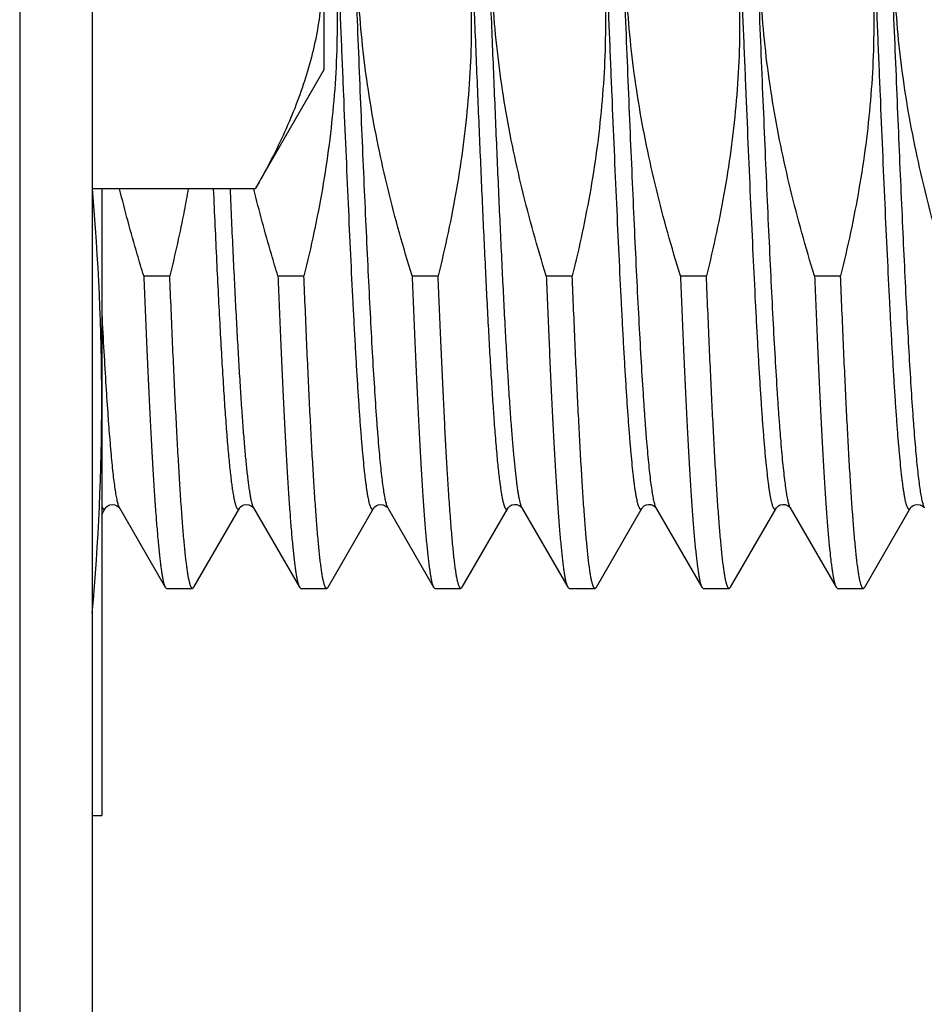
# Model space of a CAD drawing. Header units: inches. Extents: x 0 to 22, y 0 to 17.
# Tile 10 of 91: x 2.391 to 2.579, y 8.729 to 8.933. Entities that reach past the tile are written whole.
import ezdxf

# ---------------------------------------------------------------- set-up
doc = ezdxf.new("R2010")
doc.units = ezdxf.units.IN
doc.header["$LTSCALE"] = 1.21
doc.header["$MEASUREMENT"] = 0
doc.layers.get('0').update_dxf_attribs({"linetype": 'CONTINUOUS'})

msp = doc.modelspace()

# ---------------------------------------------------------------- linework, layer by layer
at = {"color": 7, "linetype": 'CONTINUOUS'}
for p, q in [((2.391369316, 12.0913635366), (2.391369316, 7.9554535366)), ((2.406369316, 12.0773635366), (2.406369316, 7.9554535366)), ((2.454369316, 9.2332194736), (2.454369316, 8.9222194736)), ((2.454369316, 8.9222194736), (2.4401472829, 8.8975861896)), ((2.4401472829, 8.8975861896), (2.406369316, 8.8975861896)), ((2.408369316, 8.8975861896), (2.408369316, 8.7678537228)), ((2.4170561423, 8.879564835), (2.422445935, 8.879564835)), ((2.4448331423, 8.879564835), (2.450222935, 8.879564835)), ((2.4726101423, 8.879564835), (2.477999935, 8.879564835)), ((2.5003871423, 8.879564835), (2.505776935, 8.879564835)), ((2.5281641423, 8.879564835), (2.533553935, 8.879564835)), ((2.5559411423, 8.879564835), (2.561330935, 8.879564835)), ((2.408369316, 8.8301426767), (2.4091609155, 8.8315105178)), ((2.4119550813, 8.8315818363), (2.4120027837, 8.8315104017)), ((2.4120027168, 8.8315105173), (2.4215049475, 8.8150875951)), ((2.4274356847, 8.8150875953), (2.4369379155, 8.8315105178)), ((2.4397320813, 8.8315818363), (2.4397797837, 8.8315104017)), ((2.4397797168, 8.8315105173), (2.4492819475, 8.8150875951)), ((2.4552126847, 8.8150875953), (2.4647149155, 8.8315105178)), ((2.4675090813, 8.8315818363), (2.4675567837, 8.8315104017)), ((2.4675567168, 8.8315105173), (2.4770589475, 8.8150875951)), ((2.4829896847, 8.8150875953), (2.4924919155, 8.8315105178)), ((2.4953337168, 8.8315105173), (2.5048359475, 8.8150875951)), ((2.5107666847, 8.8150875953), (2.5202689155, 8.8315105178)), ((2.5231107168, 8.8315105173), (2.5326129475, 8.8150875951)), ((2.5385436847, 8.8150875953), (2.5480459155, 8.8315105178)), ((2.5508877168, 8.8315105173), (2.5603899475, 8.8150875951)), ((2.5663206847, 8.8150875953), (2.5758229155, 8.8315105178)), ((2.5786423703, 8.8315460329), (2.5786645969, 8.8315107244)), ((2.4215049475, 8.8150875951), (2.4217754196, 8.8148537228)), ((2.4217754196, 8.8148537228), (2.4271652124, 8.8148537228)), ((2.4274356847, 8.8150875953), (2.4271652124, 8.8148537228)), ((2.4492819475, 8.8150875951), (2.4495524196, 8.8148537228)), ((2.4495524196, 8.8148537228), (2.4549422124, 8.8148537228)), ((2.4552126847, 8.8150875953), (2.4549422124, 8.8148537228)), ((2.4770589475, 8.8150875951), (2.4773294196, 8.8148537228)), ((2.4773294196, 8.8148537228), (2.4827192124, 8.8148537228)), ((2.4829896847, 8.8150875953), (2.4827192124, 8.8148537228)), ((2.5048359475, 8.8150875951), (2.5051064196, 8.8148537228)), ((2.5051064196, 8.8148537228), (2.5104962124, 8.8148537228)), ((2.5107666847, 8.8150875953), (2.5104962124, 8.8148537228)), ((2.5326129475, 8.8150875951), (2.5328834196, 8.8148537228)), ((2.5328834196, 8.8148537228), (2.5382732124, 8.8148537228)), ((2.5385436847, 8.8150875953), (2.5382732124, 8.8148537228)), ((2.5603899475, 8.8150875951), (2.5606604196, 8.8148537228)), ((2.5606604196, 8.8148537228), (2.5660502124, 8.8148537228)), ((2.5663206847, 8.8150875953), (2.5660502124, 8.8148537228)), ((2.406369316, 8.7678537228), (2.408369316, 8.7678537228))]:
    msp.add_line(p, q, dxfattribs=at)
at = {"color": 9, "linetype": 'CONTINUOUS'}
for p, q in [((2.4117680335, 8.8320684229), (2.4119700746, 8.8315698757)), ((2.4674347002, 8.8317625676), (2.4675567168, 8.8315105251)), ((2.5784347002, 8.8320543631), (2.5786645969, 8.8315107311))]:
    msp.add_line(p, q, dxfattribs=at)
at = {"color": 7, "linetype": 'CONTINUOUS'}
for points in [[(2.4091610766, 8.8315107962), (2.4092001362, 8.8315703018), (2.4093284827, 8.8317207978), (2.4095897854, 8.8319351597), (2.4100064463, 8.8321422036), (2.4105169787, 8.8322403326), (2.4110392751, 8.8321788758), (2.4115001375, 8.8319818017)], [(2.4115001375, 8.8319818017), (2.411798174, 8.8317569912), (2.4119550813, 8.8315818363)], [(2.4369380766, 8.8315107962), (2.4369771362, 8.8315703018), (2.4371054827, 8.8317207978), (2.4373667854, 8.8319351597), (2.4377834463, 8.8321422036), (2.4382939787, 8.8322403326), (2.4388162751, 8.8321788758), (2.4392771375, 8.8319818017)], [(2.4392771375, 8.8319818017), (2.439575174, 8.8317569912), (2.4397320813, 8.8315818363)], [(2.4647150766, 8.8315107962), (2.4647541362, 8.8315703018), (2.4648824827, 8.8317207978), (2.4651437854, 8.8319351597), (2.4655604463, 8.8321422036), (2.4660709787, 8.8322403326), (2.4665932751, 8.8321788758), (2.4670541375, 8.8319818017)], [(2.4670541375, 8.8319818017), (2.467352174, 8.8317569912), (2.4675090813, 8.8315818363)], [(2.4924920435, 8.831510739), (2.4925235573, 8.8315596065), (2.4926415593, 8.8317023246), (2.492891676, 8.8319153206), (2.493297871, 8.8321279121), (2.4937989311, 8.8322376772), (2.4943063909, 8.8321951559), (2.4947732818, 8.8320150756), (2.4950970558, 8.8317865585), (2.4952667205, 8.8316072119), (2.4953304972, 8.8315159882), (2.495333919, 8.831510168)], [(2.5202690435, 8.831510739), (2.5203005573, 8.8315596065), (2.5204185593, 8.8317023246), (2.520668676, 8.8319153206), (2.521074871, 8.8321279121), (2.5215759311, 8.8322376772), (2.5220833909, 8.8321951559), (2.5225502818, 8.8320150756), (2.5228740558, 8.8317865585), (2.5230437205, 8.8316072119), (2.5231074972, 8.8315159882), (2.523110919, 8.831510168)], [(2.5480460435, 8.831510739), (2.5480775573, 8.8315596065), (2.5481955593, 8.8317023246), (2.548445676, 8.8319153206), (2.548851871, 8.8321279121), (2.5493529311, 8.8322376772), (2.5498603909, 8.8321951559), (2.5503272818, 8.8320150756), (2.5506510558, 8.8317865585), (2.5508207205, 8.8316072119), (2.5508844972, 8.8315159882), (2.550887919, 8.831510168)], [(2.5758226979, 8.831510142), (2.5758274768, 8.8315182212), (2.5758914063, 8.8316091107), (2.5760544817, 8.8317819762), (2.5763597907, 8.8320018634), (2.5768029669, 8.8321833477), (2.5772964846, 8.8322407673), (2.5777916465, 8.8321515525), (2.5782133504, 8.8319499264)], [(2.5782133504, 8.8319499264), (2.5784857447, 8.8317322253), (2.5786204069, 8.8315773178), (2.5786423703, 8.8315460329)]]:
    msp.add_lwpolyline(points, dxfattribs=at)
for centre, radius, start, end in [((1.9072216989, 8.8534346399), 0.5011492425, 0.0479133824, 5.0544764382), ((1.9068588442, 8.8542843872), 0.5015121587, 354.9015249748, 359.9507981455)]:
    msp.add_arc(centre, radius, start, end, dxfattribs=at)
at = {"color": 9, "linetype": 'CONTINUOUS'}
for centre, radius, start, end in [((2.4134259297, 8.8323319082), 0.0016432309, 207.6287302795, 209.9907061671), ((2.441181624, 8.8323200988), 0.0016188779, 207.8744121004, 210.005819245)]:
    msp.add_arc(centre, radius, start, end, dxfattribs=at)
at = {"color": 7, "linetype": 'CONTINUOUS'}
for points, knots in [([(2.4401472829, 8.9876528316), (2.4411954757, 8.9858373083), (2.4432042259, 8.9821950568), (2.4459421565, 8.976646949), (2.4483454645, 8.9710579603), (2.450378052, 8.9654294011), (2.4520047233, 8.9597643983), (2.453193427, 8.9540685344), (2.4539181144, 8.9483500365), (2.4541616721, 8.9426195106), (2.4539181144, 8.9368889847), (2.453193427, 8.9311704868), (2.4520047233, 8.9254746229), (2.450378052, 8.9198096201), (2.4483454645, 8.9141810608), (2.4459421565, 8.9085920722), (2.4432042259, 8.9030439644), (2.4411954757, 8.8994017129), (2.4401472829, 8.8975861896)], [0, 0, 0, 0, 0.0659400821, 0.1307867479, 0.1945292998, 0.2572012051, 0.3188935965, 0.3797644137, 0.4400392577, 0.5, 0.5599607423, 0.6202355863, 0.6811064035, 0.7427987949, 0.8054707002, 0.8692132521, 0.9340599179, 1, 1, 1, 1]), ([(2.4559946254, 8.9527224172), (2.4563223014, 8.9496661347), (2.4568366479, 8.9435373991), (2.4571646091, 8.9343183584), (2.4570416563, 8.925094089), (2.4564742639, 8.9158867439), (2.455481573, 8.9067156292), (2.4536301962, 8.8945585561), (2.4516995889, 8.8855315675), (2.450222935, 8.879564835)], [0, 0, 0, 0, 0.1250041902, 0.2500080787, 0.3750119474, 0.5000161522, 0.6250209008, 0.7500264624, 1, 1, 1, 1]), ([(2.4726101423, 8.879564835), (2.4716942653, 8.8825245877), (2.4699415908, 8.8884689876), (2.4675862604, 8.8974618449), (2.4655434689, 8.9065312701), (2.4638532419, 8.9156733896), (2.4625538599, 8.9248796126), (2.4616781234, 8.9341361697), (2.4612494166, 8.9434241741), (2.4612687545, 8.9496233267), (2.4613540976, 8.9527202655)], [0, 0, 0, 0, 0.1250024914, 0.2500041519, 0.3750051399, 0.5000052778, 0.6250047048, 0.7500034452, 0.8750017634, 1, 1, 1, 1]), ([(2.4837716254, 8.9527224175), (2.4840993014, 8.949666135), (2.4846136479, 8.9435373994), (2.4849416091, 8.9343183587), (2.4848186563, 8.9250940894), (2.4842512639, 8.9158867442), (2.483258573, 8.9067156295), (2.4814071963, 8.8945585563), (2.4794765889, 8.8855315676), (2.477999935, 8.879564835)], [0, 0, 0, 0, 0.1250041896, 0.2500080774, 0.3750119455, 0.50001615, 0.6250208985, 0.7500264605, 1, 1, 1, 1]), ([(2.5003871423, 8.879564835), (2.4994712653, 8.8825245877), (2.4977185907, 8.8884689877), (2.4953632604, 8.897461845), (2.4933204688, 8.9065312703), (2.4916302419, 8.9156733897), (2.4903308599, 8.9248796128), (2.4894551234, 8.9341361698), (2.4890264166, 8.9434241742), (2.4890457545, 8.9496233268), (2.4891310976, 8.9527202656)], [0, 0, 0, 0, 0.1250024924, 0.2500041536, 0.3750051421, 0.50000528, 0.6250047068, 0.7500034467, 0.8750017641, 1, 1, 1, 1]), ([(2.5115486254, 8.9527224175), (2.5118763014, 8.949666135), (2.5123906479, 8.9435373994), (2.5127186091, 8.9343183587), (2.5125956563, 8.9250940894), (2.5120282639, 8.9158867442), (2.511035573, 8.9067156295), (2.5091841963, 8.8945585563), (2.5072535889, 8.8855315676), (2.505776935, 8.879564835)], [0, 0, 0, 0, 0.1250041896, 0.2500080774, 0.3750119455, 0.50001615, 0.6250208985, 0.7500264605, 1, 1, 1, 1]), ([(2.5281641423, 8.879564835), (2.5272482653, 8.8825245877), (2.5254955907, 8.8884689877), (2.5231402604, 8.897461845), (2.5210974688, 8.9065312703), (2.5194072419, 8.9156733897), (2.5181078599, 8.9248796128), (2.5172321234, 8.9341361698), (2.5168034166, 8.9434241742), (2.5168227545, 8.9496233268), (2.5169080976, 8.9527202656)], [0, 0, 0, 0, 0.1250024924, 0.2500041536, 0.3750051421, 0.50000528, 0.6250047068, 0.7500034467, 0.8750017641, 1, 1, 1, 1]), ([(2.5393256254, 8.9527224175), (2.5396533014, 8.949666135), (2.5401676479, 8.9435373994), (2.5404956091, 8.9343183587), (2.5403726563, 8.9250940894), (2.5398052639, 8.9158867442), (2.538812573, 8.9067156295), (2.5369611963, 8.8945585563), (2.5350305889, 8.8855315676), (2.533553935, 8.879564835)], [0, 0, 0, 0, 0.1250041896, 0.2500080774, 0.3750119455, 0.50001615, 0.6250208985, 0.7500264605, 1, 1, 1, 1]), ([(2.5559411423, 8.879564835), (2.5550252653, 8.8825245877), (2.5532725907, 8.8884689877), (2.5509172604, 8.897461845), (2.5488744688, 8.9065312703), (2.5471842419, 8.9156733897), (2.5458848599, 8.9248796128), (2.5450091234, 8.9341361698), (2.5445804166, 8.9434241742), (2.5445997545, 8.9496233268), (2.5446850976, 8.9527202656)], [0, 0, 0, 0, 0.1250024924, 0.2500041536, 0.3750051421, 0.50000528, 0.6250047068, 0.7500034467, 0.8750017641, 1, 1, 1, 1]), ([(2.5671026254, 8.9527224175), (2.5674303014, 8.949666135), (2.5679446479, 8.9435373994), (2.5682726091, 8.9343183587), (2.5681496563, 8.9250940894), (2.5675822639, 8.9158867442), (2.566589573, 8.9067156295), (2.5647381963, 8.8945585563), (2.5628075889, 8.8855315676), (2.561330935, 8.879564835)], [0, 0, 0, 0, 0.1250041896, 0.2500080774, 0.3750119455, 0.50001615, 0.6250208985, 0.7500264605, 1, 1, 1, 1]), ([(2.5837181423, 8.879564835), (2.5828022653, 8.8825245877), (2.5810495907, 8.8884689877), (2.5786942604, 8.897461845), (2.5766514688, 8.9065312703), (2.5749612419, 8.9156733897), (2.5736618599, 8.9248796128), (2.5727861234, 8.9341361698), (2.5723574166, 8.9434241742), (2.5723767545, 8.9496233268), (2.5724620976, 8.9527202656)], [0, 0, 0, 0, 0.1250024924, 0.2500041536, 0.3750051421, 0.50000528, 0.6250047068, 0.7500034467, 0.8750017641, 1, 1, 1, 1]), ([(2.4170561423, 8.879564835), (2.4165955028, 8.8810534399), (2.4147931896, 8.8870197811), (2.4131625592, 8.8930386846), (2.4120585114, 8.8975808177)], [0, 0, 0, 0, 0.2500141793, 1, 1, 1, 1]), ([(2.4262512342, 8.8975814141), (2.4259899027, 8.8960690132), (2.4248847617, 8.8900302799), (2.4235519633, 8.8840339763), (2.422445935, 8.879564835)], [0, 0, 0, 0, 0.2500191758, 1, 1, 1, 1]), ([(2.4448331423, 8.879564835), (2.444374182, 8.8810480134), (2.4425782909, 8.8869925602), (2.4409527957, 8.8929892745), (2.4398516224, 8.8975145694)], [0, 0, 0, 0, 0.2500142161, 1, 1, 1, 1]), ([(2.4170561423, 8.879564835), (2.4172346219, 8.8751440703), (2.4175051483, 8.8686541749), (2.4178830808, 8.8602009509), (2.4181601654, 8.8543167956), (2.4184371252, 8.8487708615), (2.4187139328, 8.8435850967), (2.4189905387, 8.83877999), (2.4192668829, 8.8343745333), (2.4195428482, 8.8303861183), (2.419818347, 8.8268304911), (2.4200555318, 8.824145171), (2.4202477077, 8.8222240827), (2.4203861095, 8.8209562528), (2.4205243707, 8.8198059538), (2.4206624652, 8.8187742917), (2.4208003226, 8.8178622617), (2.4209378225, 8.8170706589), (2.421074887, 8.8164002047), (2.4211942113, 8.8159186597), (2.4212918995, 8.8155955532), (2.4213608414, 8.8153979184), (2.4214296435, 8.8152308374), (2.4214795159, 8.815131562), (2.4215049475, 8.815087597)], [0, 0, 0, 0, 0.2051315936, 0.3011584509, 0.3923170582, 0.4782469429, 0.5586105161, 0.6330919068, 0.7013992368, 0.7632657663, 0.8184514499, 0.8667446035, 0.888248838, 0.9079644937, 0.9258745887, 0.9419639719, 0.9562212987, 0.968637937, 0.9792110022, 0.9879444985, 0.9916267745, 0.9948579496, 0.9976451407, 1, 1, 1, 1]), ([(2.4271652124, 8.8148537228), (2.4271528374, 8.8148537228), (2.4271273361, 8.8148568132), (2.4270897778, 8.8148704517), (2.4270525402, 8.8148928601), (2.4270001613, 8.8149368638), (2.4269358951, 8.8150162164), (2.426863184, 8.8151396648), (2.4267903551, 8.8152971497), (2.4267173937, 8.8154888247), (2.426644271, 8.8157148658), (2.4265406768, 8.8160835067), (2.4264141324, 8.8166313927), (2.426268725, 8.8173926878), (2.4261228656, 8.8182899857), (2.4259766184, 8.8193223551), (2.4258301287, 8.8204887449), (2.4256834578, 8.8217878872), (2.4255366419, 8.823218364), (2.425332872, 8.825382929), (2.4250813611, 8.8284043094), (2.4247891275, 8.8323992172), (2.4244964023, 8.8368721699), (2.4242032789, 8.8418032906), (2.42390988, 8.8471706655), (2.4236162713, 8.8529504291), (2.4233224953, 8.8591168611), (2.4229210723, 8.8680308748), (2.4226347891, 8.8748871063), (2.422445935, 8.879564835)], [0, 0, 0, 0, 0.0005704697, 0.0011714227, 0.0018290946, 0.002563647, 0.0043150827, 0.0065008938, 0.0091571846, 0.0123033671, 0.0159505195, 0.0201053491, 0.0299522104, 0.0418599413, 0.0558298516, 0.0718550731, 0.089923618, 0.1100194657, 0.1321230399, 0.1562121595, 0.210243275, 0.2718825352, 0.340862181, 0.4168798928, 0.4996008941, 0.5886596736, 0.6836623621, 0.7841872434, 1, 1, 1, 1]), ([(2.4448331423, 8.879564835), (2.4450116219, 8.8751440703), (2.4452821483, 8.8686541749), (2.4456600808, 8.8602009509), (2.4459371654, 8.8543167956), (2.4462141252, 8.8487708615), (2.4464909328, 8.8435850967), (2.4467675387, 8.83877999), (2.4470438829, 8.8343745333), (2.4473198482, 8.8303861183), (2.447595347, 8.8268304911), (2.4478325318, 8.824145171), (2.4480247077, 8.8222240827), (2.4481631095, 8.8209562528), (2.4483013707, 8.8198059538), (2.4484394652, 8.8187742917), (2.4485773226, 8.8178622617), (2.4487148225, 8.8170706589), (2.448851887, 8.8164002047), (2.4489712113, 8.8159186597), (2.4490688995, 8.8155955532), (2.4491378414, 8.8153979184), (2.4492066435, 8.8152308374), (2.4492565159, 8.815131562), (2.4492819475, 8.815087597)], [0, 0, 0, 0, 0.2051315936, 0.3011584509, 0.3923170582, 0.4782469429, 0.5586105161, 0.6330919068, 0.7013992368, 0.7632657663, 0.8184514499, 0.8667446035, 0.888248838, 0.9079644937, 0.9258745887, 0.9419639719, 0.9562212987, 0.968637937, 0.9792110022, 0.9879444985, 0.9916267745, 0.9948579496, 0.9976451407, 1, 1, 1, 1]), ([(2.4549422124, 8.8148537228), (2.4549298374, 8.8148537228), (2.4549043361, 8.8148568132), (2.4548667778, 8.8148704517), (2.4548295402, 8.8148928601), (2.4547771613, 8.8149368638), (2.4547128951, 8.8150162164), (2.454640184, 8.8151396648), (2.4545673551, 8.8152971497), (2.4544943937, 8.8154888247), (2.454421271, 8.8157148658), (2.4543176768, 8.8160835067), (2.4541911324, 8.8166313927), (2.454045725, 8.8173926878), (2.4538998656, 8.8182899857), (2.4537536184, 8.8193223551), (2.4536071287, 8.8204887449), (2.4534604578, 8.8217878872), (2.4533136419, 8.823218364), (2.453109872, 8.825382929), (2.4528583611, 8.8284043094), (2.4525661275, 8.8323992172), (2.4522734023, 8.8368721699), (2.4519802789, 8.8418032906), (2.45168688, 8.8471706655), (2.4513932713, 8.8529504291), (2.4510994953, 8.8591168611), (2.4506980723, 8.8680308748), (2.4504117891, 8.8748871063), (2.450222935, 8.879564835)], [0, 0, 0, 0, 0.0005704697, 0.0011714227, 0.0018290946, 0.002563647, 0.0043150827, 0.0065008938, 0.0091571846, 0.0123033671, 0.0159505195, 0.0201053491, 0.0299522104, 0.0418599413, 0.0558298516, 0.0718550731, 0.089923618, 0.1100194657, 0.1321230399, 0.1562121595, 0.210243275, 0.2718825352, 0.340862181, 0.4168798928, 0.4996008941, 0.5886596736, 0.6836623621, 0.7841872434, 1, 1, 1, 1]), ([(2.4726101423, 8.879564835), (2.4727886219, 8.8751440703), (2.4730591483, 8.8686541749), (2.4734370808, 8.8602009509), (2.4737141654, 8.8543167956), (2.4739911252, 8.8487708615), (2.4742679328, 8.8435850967), (2.4745445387, 8.83877999), (2.4748208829, 8.8343745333), (2.4750968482, 8.8303861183), (2.475372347, 8.8268304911), (2.4756095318, 8.824145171), (2.4758017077, 8.8222240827), (2.4759401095, 8.8209562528), (2.4760783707, 8.8198059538), (2.4762164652, 8.8187742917), (2.4763543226, 8.8178622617), (2.4764918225, 8.8170706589), (2.476628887, 8.8164002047), (2.4767482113, 8.8159186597), (2.4768458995, 8.8155955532), (2.4769148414, 8.8153979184), (2.4769836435, 8.8152308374), (2.4770335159, 8.815131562), (2.4770589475, 8.815087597)], [0, 0, 0, 0, 0.2051315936, 0.3011584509, 0.3923170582, 0.4782469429, 0.5586105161, 0.6330919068, 0.7013992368, 0.7632657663, 0.8184514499, 0.8667446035, 0.888248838, 0.9079644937, 0.9258745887, 0.9419639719, 0.9562212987, 0.968637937, 0.9792110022, 0.9879444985, 0.9916267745, 0.9948579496, 0.9976451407, 1, 1, 1, 1]), ([(2.4801757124, 8.8349779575), (2.4800808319, 8.8364377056), (2.4798925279, 8.8394841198), (2.4796218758, 8.8442385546), (2.4793510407, 8.8493547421), (2.4789794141, 8.8568420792), (2.4785199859, 8.8669498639), (2.4781746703, 8.875236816), (2.477999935, 8.879564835)], [0, 0, 0, 0, 0.098306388, 0.2051175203, 0.3200284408, 0.4426099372, 0.7089073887, 1, 1, 1, 1]), ([(2.5003871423, 8.879564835), (2.5005618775, 8.875236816), (2.5009071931, 8.8669498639), (2.5013666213, 8.8568420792), (2.5017382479, 8.8493547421), (2.502009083, 8.8442385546), (2.5022797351, 8.8394841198), (2.5024680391, 8.8364377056), (2.5025629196, 8.8349779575)], [0, 0, 0, 0, 0.2910926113, 0.5573900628, 0.6799715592, 0.7948824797, 0.901693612, 1, 1, 1, 1]), ([(2.5104962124, 8.8148537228), (2.5104838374, 8.8148537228), (2.5104583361, 8.8148568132), (2.5104207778, 8.8148704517), (2.5103835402, 8.8148928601), (2.5103311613, 8.8149368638), (2.5102668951, 8.8150162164), (2.510194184, 8.8151396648), (2.5101213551, 8.8152971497), (2.5100483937, 8.8154888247), (2.509975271, 8.8157148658), (2.5098716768, 8.8160835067), (2.5097451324, 8.8166313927), (2.509599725, 8.8173926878), (2.5094538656, 8.8182899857), (2.5093076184, 8.8193223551), (2.5091611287, 8.8204887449), (2.5090144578, 8.8217878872), (2.5088676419, 8.823218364), (2.508663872, 8.825382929), (2.5084123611, 8.8284043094), (2.5081201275, 8.8323992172), (2.5078274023, 8.8368721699), (2.5075342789, 8.8418032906), (2.50724088, 8.8471706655), (2.5069472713, 8.8529504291), (2.5066534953, 8.8591168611), (2.5062520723, 8.8680308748), (2.5059657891, 8.8748871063), (2.505776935, 8.879564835)], [0, 0, 0, 0, 0.0005704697, 0.0011714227, 0.0018290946, 0.002563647, 0.0043150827, 0.0065008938, 0.0091571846, 0.0123033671, 0.0159505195, 0.0201053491, 0.0299522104, 0.0418599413, 0.0558298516, 0.0718550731, 0.089923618, 0.1100194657, 0.1321230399, 0.1562121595, 0.210243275, 0.2718825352, 0.340862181, 0.4168798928, 0.4996008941, 0.5886596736, 0.6836623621, 0.7841872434, 1, 1, 1, 1]), ([(2.5281641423, 8.879564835), (2.5283426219, 8.8751440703), (2.5286131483, 8.8686541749), (2.5289910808, 8.8602009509), (2.5292681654, 8.8543167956), (2.5295451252, 8.8487708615), (2.5298219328, 8.8435850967), (2.5300985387, 8.83877999), (2.5303748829, 8.8343745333), (2.5306508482, 8.8303861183), (2.530926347, 8.8268304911), (2.5311635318, 8.824145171), (2.5313557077, 8.8222240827), (2.5314941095, 8.8209562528), (2.5316323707, 8.8198059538), (2.5317704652, 8.8187742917), (2.5319083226, 8.8178622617), (2.5320458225, 8.8170706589), (2.532182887, 8.8164002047), (2.5323022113, 8.8159186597), (2.5323998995, 8.8155955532), (2.5324688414, 8.8153979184), (2.5325376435, 8.8152308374), (2.5325875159, 8.815131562), (2.5326129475, 8.815087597)], [0, 0, 0, 0, 0.2051315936, 0.3011584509, 0.3923170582, 0.4782469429, 0.5586105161, 0.6330919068, 0.7013992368, 0.7632657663, 0.8184514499, 0.8667446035, 0.888248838, 0.9079644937, 0.9258745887, 0.9419639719, 0.9562212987, 0.968637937, 0.9792110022, 0.9879444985, 0.9916267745, 0.9948579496, 0.9976451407, 1, 1, 1, 1]), ([(2.5382732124, 8.8148537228), (2.5382608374, 8.8148537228), (2.5382353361, 8.8148568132), (2.5381977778, 8.8148704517), (2.5381605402, 8.8148928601), (2.5381081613, 8.8149368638), (2.5380438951, 8.8150162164), (2.537971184, 8.8151396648), (2.5378983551, 8.8152971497), (2.5378253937, 8.8154888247), (2.537752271, 8.8157148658), (2.5376486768, 8.8160835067), (2.5375221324, 8.8166313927), (2.537376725, 8.8173926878), (2.5372308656, 8.8182899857), (2.5370846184, 8.8193223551), (2.5369381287, 8.8204887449), (2.5367914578, 8.8217878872), (2.5366446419, 8.823218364), (2.536440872, 8.825382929), (2.5361893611, 8.8284043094), (2.5358971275, 8.8323992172), (2.5356044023, 8.8368721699), (2.5353112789, 8.8418032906), (2.53501788, 8.8471706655), (2.5347242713, 8.8529504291), (2.5344304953, 8.8591168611), (2.5340290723, 8.8680308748), (2.5337427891, 8.8748871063), (2.533553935, 8.879564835)], [0, 0, 0, 0, 0.0005704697, 0.0011714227, 0.0018290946, 0.002563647, 0.0043150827, 0.0065008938, 0.0091571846, 0.0123033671, 0.0159505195, 0.0201053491, 0.0299522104, 0.0418599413, 0.0558298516, 0.0718550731, 0.089923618, 0.1100194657, 0.1321230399, 0.1562121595, 0.210243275, 0.2718825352, 0.340862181, 0.4168798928, 0.4996008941, 0.5886596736, 0.6836623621, 0.7841872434, 1, 1, 1, 1]), ([(2.5559411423, 8.879564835), (2.5561196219, 8.8751440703), (2.5563901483, 8.8686541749), (2.5567680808, 8.8602009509), (2.5570451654, 8.8543167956), (2.5573221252, 8.8487708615), (2.5575989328, 8.8435850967), (2.5578755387, 8.83877999), (2.5581518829, 8.8343745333), (2.5584278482, 8.8303861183), (2.558703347, 8.8268304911), (2.5589405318, 8.824145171), (2.5591327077, 8.8222240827), (2.5592711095, 8.8209562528), (2.5594093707, 8.8198059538), (2.5595474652, 8.8187742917), (2.5596853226, 8.8178622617), (2.5598228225, 8.8170706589), (2.559959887, 8.8164002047), (2.5600792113, 8.8159186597), (2.5601768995, 8.8155955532), (2.5602458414, 8.8153979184), (2.5603146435, 8.8152308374), (2.5603645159, 8.815131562), (2.5603899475, 8.815087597)], [0, 0, 0, 0, 0.2051315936, 0.3011584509, 0.3923170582, 0.4782469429, 0.5586105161, 0.6330919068, 0.7013992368, 0.7632657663, 0.8184514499, 0.8667446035, 0.888248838, 0.9079644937, 0.9258745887, 0.9419639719, 0.9562212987, 0.968637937, 0.9792110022, 0.9879444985, 0.9916267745, 0.9948579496, 0.9976451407, 1, 1, 1, 1]), ([(2.5660502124, 8.8148537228), (2.5660378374, 8.8148537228), (2.5660123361, 8.8148568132), (2.5659747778, 8.8148704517), (2.5659375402, 8.8148928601), (2.5658851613, 8.8149368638), (2.5658208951, 8.8150162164), (2.565748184, 8.8151396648), (2.5656753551, 8.8152971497), (2.5656023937, 8.8154888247), (2.565529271, 8.8157148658), (2.5654256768, 8.8160835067), (2.5652991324, 8.8166313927), (2.565153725, 8.8173926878), (2.5650078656, 8.8182899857), (2.5648616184, 8.8193223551), (2.5647151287, 8.8204887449), (2.5645684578, 8.8217878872), (2.5644216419, 8.823218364), (2.564217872, 8.825382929), (2.5639663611, 8.8284043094), (2.5636741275, 8.8323992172), (2.5633814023, 8.8368721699), (2.5630882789, 8.8418032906), (2.56279488, 8.8471706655), (2.5625012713, 8.8529504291), (2.5622074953, 8.8591168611), (2.5618060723, 8.8680308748), (2.5615197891, 8.8748871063), (2.561330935, 8.879564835)], [0, 0, 0, 0, 0.0005704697, 0.0011714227, 0.0018290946, 0.002563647, 0.0043150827, 0.0065008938, 0.0091571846, 0.0123033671, 0.0159505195, 0.0201053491, 0.0299522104, 0.0418599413, 0.0558298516, 0.0718550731, 0.089923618, 0.1100194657, 0.1321230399, 0.1562121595, 0.210243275, 0.2718825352, 0.340862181, 0.4168798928, 0.4996008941, 0.5886596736, 0.6836623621, 0.7841872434, 1, 1, 1, 1]), ([(2.4827192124, 8.8148537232), (2.4827058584, 8.8148537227), (2.4826782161, 8.8148573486), (2.4826376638, 8.8148732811), (2.4825975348, 8.8148993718), (2.4825408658, 8.8149507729), (2.4824716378, 8.8150431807), (2.4823934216, 8.8151864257), (2.4823150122, 8.8153692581), (2.4822364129, 8.8155918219), (2.4821576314, 8.8158543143), (2.4820787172, 8.8161567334), (2.4819996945, 8.8164990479), (2.4818890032, 8.8170340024), (2.4817528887, 8.817802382), (2.4815956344, 8.8188434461), (2.4814380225, 8.8200408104), (2.4812801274, 8.82139296), (2.4811220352, 8.82289821), (2.4809637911, 8.8245546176), (2.4807442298, 8.8270584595), (2.4804732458, 8.8305489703), (2.4802757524, 8.8334388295), (2.4801757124, 8.8349779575)], [0, 0, 0, 0, 0.001960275, 0.0040415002, 0.0063455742, 0.0089482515, 0.0152364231, 0.0231703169, 0.0328717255, 0.0444042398, 0.057803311, 0.0730898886, 0.0902764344, 0.1093688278, 0.153275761, 0.2048040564, 0.263913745, 0.330548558, 0.4046341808, 0.4860859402, 0.5748025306, 0.7735892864, 1, 1, 1, 1]), ([(2.5025629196, 8.8349779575), (2.5026528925, 8.8335937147), (2.5028309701, 8.8309750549), (2.5031124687, 8.8272781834), (2.5033548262, 8.8244861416), (2.5035512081, 8.82248893), (2.503692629, 8.8211712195), (2.5038339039, 8.8199760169), (2.5039750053, 8.8189045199), (2.5041158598, 8.8179578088), (2.5042563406, 8.8171367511), (2.5043963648, 8.816442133), (2.5045183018, 8.8159437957), (2.5046181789, 8.8156099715), (2.5046886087, 8.8154062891), (2.504758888, 8.8152345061), (2.504809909, 8.8151326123), (2.5048359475, 8.8150875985)], [0, 0, 0, 0, 0.2074069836, 0.3924389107, 0.5543452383, 0.626426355, 0.6924964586, 0.7524959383, 0.8063714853, 0.8540824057, 0.8955972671, 0.9309042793, 0.9600146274, 0.9722636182, 0.9829923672, 0.9922246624, 1, 1, 1, 1])]:
    msp.add_open_spline(points, degree=3, knots=knots, dxfattribs=at)
at = {"color": 9, "linetype": 'CONTINUOUS'}
for points, knots in [([(2.4569344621, 8.9527230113), (2.4570972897, 8.9487508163), (2.4574209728, 8.9408025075), (2.4579043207, 8.9289222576), (2.4583876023, 8.9171741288), (2.4588707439, 8.905700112), (2.4593536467, 8.8946388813), (2.4598362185, 8.8841241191), (2.4602457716, 8.8757619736), (2.460575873, 8.8694403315), (2.4608183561, 8.8650088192), (2.4610607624, 8.8608036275), (2.4613030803, 8.8568374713), (2.4615452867, 8.8531223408), (2.4617873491, 8.8496694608), (2.4620292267, 8.8464892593), (2.4622708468, 8.8435913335), (2.4625121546, 8.8409844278), (2.4627193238, 8.8389981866), (2.462886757, 8.8375608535), (2.4630079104, 8.8365978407), (2.4631289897, 8.8357128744), (2.4632499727, 8.8349066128), (2.4633708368, 8.8341796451), (2.4634915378, 8.8335324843), (2.4636120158, 8.8329655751), (2.4637321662, 8.832479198), (2.4638519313, 8.8320736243), (2.4639564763, 8.8317877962), (2.4640421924, 8.8316012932), (2.4641025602, 8.8314902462), (2.4641629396, 8.8313993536), (2.464223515, 8.8313284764), (2.4642846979, 8.8312775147), (2.4643472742, 8.8312468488), (2.4644114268, 8.8312380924), (2.4644753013, 8.8312522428), (2.4645374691, 8.8312878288), (2.4645984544, 8.8313435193), (2.4646589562, 8.8314191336), (2.4646961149, 8.8314780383), (2.4647149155, 8.8315105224)], [0, 0, 0, 0, 0.0974578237, 0.1950096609, 0.2914783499, 0.385699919, 0.476537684, 0.5628961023, 0.6437342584, 0.6817760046, 0.7180784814, 0.7525325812, 0.7850347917, 0.8154875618, 0.8437998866, 0.8698874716, 0.8936729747, 0.915086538, 0.9340664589, 0.9426269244, 0.9505597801, 0.9578598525, 0.9645229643, 0.9705454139, 0.975924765, 0.9806599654, 0.9847514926, 0.9882030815, 0.9910233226, 0.9922023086, 0.9932320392, 0.9941188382, 0.9948727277, 0.9955101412, 0.996058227, 0.9965590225, 0.9970664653, 0.9976325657, 0.9982956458, 0.9990799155, 1, 1, 1, 1]), ([(2.4603985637, 8.9527230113), (2.460693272, 8.9455335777), (2.4611291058, 8.9347743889), (2.4617138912, 8.920509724), (2.4621513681, 8.9100275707), (2.4625887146, 8.8998402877), (2.4630258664, 8.8900485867), (2.4634627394, 8.880749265), (2.4638992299, 8.8720342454), (2.464335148, 8.8639896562), (2.4647703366, 8.8566949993), (2.4651440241, 8.851119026), (2.4654468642, 8.8470870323), (2.4656656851, 8.844401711), (2.4658842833, 8.8419524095), (2.4661026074, 8.8397451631), (2.4663205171, 8.8377853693), (2.466537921, 8.8360778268), (2.4667260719, 8.8348155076), (2.466879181, 8.8339356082), (2.4669884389, 8.8333726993), (2.4670975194, 8.8328755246), (2.467206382, 8.8324442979), (2.4673149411, 8.8320792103), (2.4673940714, 8.831860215), (2.4674347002, 8.8317625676)], [0, 0, 0, 0, 0.1780466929, 0.2664466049, 0.353265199, 0.43764569, 0.5187555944, 0.5957948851, 0.6680041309, 0.734672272, 0.7951436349, 0.8488250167, 0.8729530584, 0.8951928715, 0.915491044, 0.9337993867, 0.9500751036, 0.9642818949, 0.9763904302, 0.9816510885, 0.9863804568, 0.9905780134, 0.9942444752, 0.9973829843, 1, 1, 1, 1]), ([(2.4847113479, 8.9527257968), (2.4849176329, 8.9476934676), (2.4853262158, 8.937643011), (2.4859359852, 8.9226859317), (2.4865454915, 8.9080613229), (2.4871544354, 8.8940523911), (2.4877625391, 8.8809304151), (2.4882819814, 8.8706674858), (2.4887029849, 8.8630899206), (2.4890092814, 8.8579464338), (2.4893153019, 8.8531999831), (2.4895292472, 8.8501714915), (2.4896372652, 8.8487274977)], [0, 0, 0, 0, 0.1451199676, 0.2898263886, 0.4313213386, 0.5668694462, 0.6938512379, 0.809814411, 0.8629555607, 0.9125224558, 0.9582774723, 1, 1, 1, 1]), ([(2.4881754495, 8.9527257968), (2.4883817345, 8.9476934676), (2.4887903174, 8.937643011), (2.4894000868, 8.9226859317), (2.4900095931, 8.9080613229), (2.490618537, 8.8940523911), (2.4912266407, 8.8809304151), (2.491746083, 8.8706674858), (2.4921670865, 8.8630899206), (2.492473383, 8.8579464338), (2.4927794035, 8.8531999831), (2.4929933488, 8.8501714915), (2.4931013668, 8.8487274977)], [0, 0, 0, 0, 0.1451199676, 0.2898263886, 0.4313213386, 0.5668694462, 0.6938512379, 0.809814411, 0.8629555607, 0.9125224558, 0.9582774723, 1, 1, 1, 1]), ([(2.5124882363, 8.9527285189), (2.5126510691, 8.9487562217), (2.5129747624, 8.9408076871), (2.5134581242, 8.9289270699), (2.5139414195, 8.9171785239), (2.5144245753, 8.9057040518), (2.5149074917, 8.894642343), (2.5153900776, 8.8841270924), (2.5157996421, 8.875764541), (2.5161297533, 8.8694425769), (2.516372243, 8.8650108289), (2.5166146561, 8.860805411), (2.5168569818, 8.8568390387), (2.5170991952, 8.8531236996), (2.5173412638, 8.8496706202), (2.5175831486, 8.8464902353), (2.5178247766, 8.8435921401), (2.5180660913, 8.8409850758), (2.5182732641, 8.838998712), (2.5184407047, 8.8375612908), (2.5185618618, 8.8365982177), (2.5186829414, 8.8357131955), (2.5188039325, 8.8349068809), (2.5189247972, 8.8341798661), (2.5190455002, 8.8335326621), (2.519165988, 8.8329657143), (2.5192861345, 8.8324793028), (2.5194059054, 8.8320736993), (2.5195104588, 8.8317878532), (2.5195961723, 8.8316013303), (2.5196565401, 8.8314902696), (2.5197169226, 8.8313993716), (2.5197775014, 8.8313284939), (2.5198386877, 8.8312775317), (2.5199012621, 8.8312468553), (2.5199654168, 8.8312380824), (2.520029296, 8.8312522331), (2.520091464, 8.8312878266), (2.5201524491, 8.8313435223), (2.5202129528, 8.8314191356), (2.5202501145, 8.831478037), (2.5202689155, 8.831510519)], [0, 0, 0, 0, 0.0974559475, 0.1950064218, 0.2914742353, 0.385695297, 0.4765329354, 0.5628914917, 0.6437299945, 0.6817719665, 0.7180747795, 0.7525291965, 0.7850316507, 0.8154847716, 0.843797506, 0.8698853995, 0.8936711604, 0.9150851, 0.9340653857, 0.9426259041, 0.9505589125, 0.9578591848, 0.9645223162, 0.9705449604, 0.9759244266, 0.9806596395, 0.9847513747, 0.9882029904, 0.9910232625, 0.9922023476, 0.9932321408, 0.9941189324, 0.9948727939, 0.9955102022, 0.9960583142, 0.996559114, 0.9970665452, 0.9976326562, 0.9982957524, 0.9990799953, 1, 1, 1, 1]), ([(2.5159523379, 8.9527285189), (2.5162521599, 8.9454143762), (2.516695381, 8.9344705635), (2.5172903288, 8.9199654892), (2.5177353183, 8.9093177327), (2.5181801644, 8.8989824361), (2.5186247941, 8.8890653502), (2.51906912, 8.8796679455), (2.5195129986, 8.8708863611), (2.5199563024, 8.8628104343), (2.5203355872, 8.8565603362), (2.5206422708, 8.8519746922), (2.5208651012, 8.848866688), (2.5210877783, 8.8459915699), (2.5213102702, 8.8433566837), (2.5215325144, 8.8409687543), (2.5217543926, 8.8388338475), (2.5219758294, 8.83695739), (2.5221670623, 8.8355583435), (2.522322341, 8.8345724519), (2.5224335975, 8.8339329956), (2.5225447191, 8.8333612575), (2.522655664, 8.8328575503), (2.5227663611, 8.8324221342), (2.5228767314, 8.8320550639), (2.5229866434, 8.831756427), (2.5230683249, 8.8315837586), (2.5231107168, 8.8315105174)], [0, 0, 0, 0, 0.1807094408, 0.2703817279, 0.3583750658, 0.4437906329, 0.5257562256, 0.6034351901, 0.6760349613, 0.7428156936, 0.803097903, 0.8306080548, 0.8562699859, 0.8800190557, 0.9017956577, 0.9215459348, 0.9392216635, 0.9547806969, 0.9681881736, 0.9740764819, 0.9794177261, 0.9842101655, 0.9884534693, 0.9921485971, 0.9952986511, 0.997910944, 1, 1, 1, 1]), ([(2.5402654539, 8.9527232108), (2.5404282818, 8.9487510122), (2.5407519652, 8.9408026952), (2.5412353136, 8.928922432), (2.5417185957, 8.917174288), (2.5422017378, 8.9057002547), (2.542684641, 8.8946390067), (2.5431672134, 8.8841242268), (2.5435767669, 8.8757620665), (2.5439068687, 8.8694404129), (2.5441493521, 8.865008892), (2.5443917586, 8.8608036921), (2.5446340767, 8.856837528), (2.5448762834, 8.85312239), (2.545118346, 8.8496695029), (2.5453602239, 8.8464892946), (2.5456018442, 8.8435913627), (2.5458431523, 8.8409844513), (2.5460503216, 8.8389982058), (2.5462177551, 8.8375608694), (2.5463389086, 8.8365978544), (2.546459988, 8.835712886), (2.5465809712, 8.8349066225), (2.5467018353, 8.8341796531), (2.5468225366, 8.8335324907), (2.5469430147, 8.8329655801), (2.547063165, 8.8324792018), (2.5471829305, 8.832073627), (2.5472874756, 8.8317877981), (2.5473731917, 8.8316012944), (2.5474335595, 8.8314902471), (2.5474939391, 8.8313993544), (2.5475545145, 8.8313284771), (2.5476156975, 8.8312775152), (2.5476782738, 8.8312468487), (2.5477424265, 8.8312380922), (2.5478063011, 8.8312522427), (2.5478684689, 8.8312878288), (2.5479294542, 8.8313435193), (2.5479899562, 8.8314191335), (2.5480271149, 8.8314780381), (2.5480459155, 8.8315105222)], [0, 0, 0, 0, 0.0974577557, 0.1950095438, 0.2914782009, 0.3856997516, 0.4765375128, 0.5628959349, 0.6437341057, 0.6817758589, 0.7180783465, 0.7525324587, 0.7850346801, 0.8154874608, 0.8437997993, 0.8698873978, 0.8936729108, 0.9150864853, 0.9340664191, 0.9426268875, 0.9505597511, 0.957859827, 0.9645229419, 0.9705453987, 0.9759247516, 0.9806599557, 0.9847514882, 0.9882030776, 0.9910233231, 0.9922023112, 0.9932320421, 0.9941188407, 0.9948727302, 0.9955101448, 0.9960582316, 0.9965590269, 0.9970664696, 0.99763257, 0.9982956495, 0.9990799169, 1, 1, 1, 1]), ([(2.5437295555, 8.9527232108), (2.5440293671, 8.9454092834), (2.5444725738, 8.9344658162), (2.5450675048, 8.9199612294), (2.5455124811, 8.9093138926), (2.5459573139, 8.898979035), (2.5464019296, 8.8890623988), (2.5468462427, 8.879665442), (2.5472901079, 8.870884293), (2.5477333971, 8.862808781), (2.5481126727, 8.856559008), (2.548419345, 8.85197361), (2.5486421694, 8.8488657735), (2.5488648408, 8.845990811), (2.5490873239, 8.8433560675), (2.5493095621, 8.8409682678), (2.5495314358, 8.8388334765), (2.5497528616, 8.8369571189), (2.5499440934, 8.835558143), (2.5500993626, 8.8345723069), (2.5502106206, 8.8339328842), (2.5503217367, 8.8333611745), (2.5504326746, 8.8328574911), (2.5505433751, 8.8324220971), (2.5506537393, 8.8320550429), (2.550763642, 8.8317564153), (2.5508453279, 8.8315837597), (2.5508877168, 8.831510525)], [0, 0, 0, 0, 0.1807120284, 0.2703850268, 0.3583787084, 0.4437943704, 0.5257598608, 0.6034384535, 0.6760378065, 0.7428180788, 0.8030996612, 0.8306096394, 0.8562712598, 0.8800200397, 0.901796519, 0.9215465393, 0.9392220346, 0.9547810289, 0.9681883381, 0.974076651, 0.9794177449, 0.9842102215, 0.9884535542, 0.9921485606, 0.9952986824, 0.9979110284, 1, 1, 1, 1]), ([(2.5680423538, 8.9527256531), (2.5682051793, 8.9487535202), (2.5685288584, 8.9408053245), (2.5690121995, 8.9289252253), (2.5694954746, 8.9171772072), (2.5699786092, 8.9057032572), (2.570461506, 8.8946420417), (2.5709440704, 8.8841272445), (2.5713536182, 8.8757650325), (2.5716837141, 8.8694433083), (2.5719261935, 8.8650117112), (2.5721685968, 8.8608064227), (2.5724109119, 8.8568401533), (2.5726531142, 8.8531248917), (2.5728951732, 8.8496718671), (2.5731370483, 8.8464915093), (2.5733786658, 8.8435934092), (2.5736199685, 8.840986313), (2.5738271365, 8.8389999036), (2.5739945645, 8.8375624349), (2.5741157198, 8.8365993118), (2.5742367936, 8.8357142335), (2.5743577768, 8.8349078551), (2.5744786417, 8.8341807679), (2.5745993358, 8.8335334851), (2.5747198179, 8.8329664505), (2.5748399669, 8.832479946), (2.5749597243, 8.8320742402), (2.5750642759, 8.8317883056), (2.5751499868, 8.8316017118), (2.5752103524, 8.8314905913), (2.5752707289, 8.8313996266), (2.5753313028, 8.8313286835), (2.5753924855, 8.8312776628), (2.5754550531, 8.8312469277), (2.5755191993, 8.8312380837), (2.5755830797, 8.8312521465), (2.5756452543, 8.8312876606), (2.5757062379, 8.8313432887), (2.5757667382, 8.8314188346), (2.5758038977, 8.831477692), (2.5758226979, 8.8315101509)], [0, 0, 0, 0, 0.0974545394, 0.1950033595, 0.2914693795, 0.3856887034, 0.4765246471, 0.5628818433, 0.6437192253, 0.6817608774, 0.7180634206, 0.7525176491, 0.7850201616, 0.8154735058, 0.8437865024, 0.8698748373, 0.893661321, 0.9150761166, 0.9340573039, 0.9426184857, 0.9505520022, 0.9578529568, 0.9645168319, 0.9705401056, 0.9759204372, 0.9806564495, 0.984748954, 0.9882015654, 0.9910226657, 0.9922021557, 0.9932324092, 0.9941196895, 0.9948739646, 0.9955116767, 0.9960599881, 0.9965608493, 0.9970681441, 0.9976339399, 0.9982966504, 0.999080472, 1, 1, 1, 1]), ([(2.5715064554, 8.9527256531), (2.5717966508, 8.9456463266), (2.5722259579, 8.9350502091), (2.5728017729, 8.9209980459), (2.5732326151, 8.9106626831), (2.5736633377, 8.9006071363), (2.5740938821, 8.8909277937), (2.5745241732, 8.881717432), (2.5749541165, 8.8730643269), (2.5753835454, 8.8650513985), (2.5758123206, 8.8577554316), (2.576180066, 8.8521566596), (2.5764778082, 8.8480883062), (2.5766933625, 8.8453617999), (2.5769087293, 8.8428618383), (2.577123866, 8.8405943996), (2.5773386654, 8.8385648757), (2.5775530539, 8.8367780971), (2.5777381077, 8.8354436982), (2.5778882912, 8.8345012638), (2.5779959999, 8.8338881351), (2.5781035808, 8.8333384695), (2.5782110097, 8.8328525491), (2.5783182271, 8.8324306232), (2.5783953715, 8.8321723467), (2.5784347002, 8.8320543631)], [0, 0, 0, 0, 0.1757670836, 0.2630776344, 0.3488899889, 0.4323830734, 0.5127581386, 0.5892464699, 0.6611170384, 0.7276834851, 0.7883108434, 0.8424222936, 0.8668718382, 0.889505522, 0.9102703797, 0.9291184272, 0.9460065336, 0.9608974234, 0.9737600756, 0.9794230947, 0.9845709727, 0.9892023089, 0.9933165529, 0.9969148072, 1, 1, 1, 1]), ([(2.4314509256, 8.8975565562), (2.4315632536, 8.8950147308), (2.4317870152, 8.8900311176), (2.4321285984, 8.8827207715), (2.4324700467, 8.8757540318), (2.4328113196, 8.8691727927), (2.4331523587, 8.8630166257), (2.433493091, 8.8573225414), (2.433833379, 8.8521247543), (2.434173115, 8.8474544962), (2.4344651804, 8.8439061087), (2.4347017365, 8.8413523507), (2.4348724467, 8.8396567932), (2.4350429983, 8.8381119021), (2.4352133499, 8.8367199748), (2.4353834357, 8.8354830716), (2.4355531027, 8.8344029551), (2.4357222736, 8.8334811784), (2.4358693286, 8.8328138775), (2.4359895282, 8.832361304), (2.4360745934, 8.8320810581), (2.4361594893, 8.8318411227), (2.4362442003, 8.8316413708), (2.4363287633, 8.8314817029), (2.4364030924, 8.8313759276), (2.436463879, 8.8313136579), (2.4365183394, 8.831270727), (2.4365779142, 8.8312437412), (2.4366381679, 8.8312402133), (2.4366989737, 8.831251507), (2.4367576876, 8.8312857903), (2.4368118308, 8.8313350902), (2.4368724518, 8.8314046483), (2.4369122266, 8.8314661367), (2.4369379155, 8.8315105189)], [0, 0, 0, 0, 0.1136487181, 0.2228315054, 0.3268935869, 0.4252112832, 0.517195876, 0.6022973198, 0.6800078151, 0.749865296, 0.8114569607, 0.8390387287, 0.8644235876, 0.8875758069, 0.9084636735, 0.9270600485, 0.9433431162, 0.9572974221, 0.9689167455, 0.9738530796, 0.9782105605, 0.9819951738, 0.9852169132, 0.9878929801, 0.9900550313, 0.9909622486, 0.9917686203, 0.9931506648, 0.9937899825, 0.9944385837, 0.9958881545, 0.9967447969, 0.9977094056, 1, 1, 1, 1]), ([(2.4349150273, 8.8975565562), (2.4351100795, 8.8931427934), (2.4354049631, 8.8866468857), (2.435814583, 8.8781657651), (2.4361157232, 8.8722173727), (2.4364167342, 8.8665849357), (2.4367175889, 8.8612947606), (2.4370182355, 8.8563715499), (2.4373186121, 8.8518382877), (2.4376186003, 8.8477161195), (2.4379181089, 8.8440242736), (2.4381757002, 8.8412254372), (2.4383842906, 8.8392146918), (2.438534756, 8.8378812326), (2.4386850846, 8.8366668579), (2.4388352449, 8.8355729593), (2.4389851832, 8.8346007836), (2.4391347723, 8.8337513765), (2.4392839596, 8.8330256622), (2.4394135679, 8.8324998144), (2.439519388, 8.8321426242), (2.4395944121, 8.8319205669), (2.4396693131, 8.8317298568), (2.4397231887, 8.8316149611), (2.4397505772, 8.8315632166)], [0, 0, 0, 0, 0.2000754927, 0.2944741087, 0.3845210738, 0.4697973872, 0.5499066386, 0.6244769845, 0.6931630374, 0.7556477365, 0.8116442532, 0.8608980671, 0.8829266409, 0.9031899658, 0.9216669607, 0.9383389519, 0.9531906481, 0.9662107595, 0.9773926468, 0.986737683, 0.9907251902, 0.9942602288, 0.9973487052, 1, 1, 1, 1]), ([(2.4083693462, 8.8716824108), (2.4085052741, 8.8690826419), (2.4087744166, 8.8641165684), (2.4091951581, 8.857040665), (2.4095560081, 8.8516117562), (2.4098481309, 8.8476667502), (2.4100596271, 8.8450221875), (2.4102709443, 8.8425964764), (2.4104820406, 8.8403952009), (2.4106928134, 8.8384233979), (2.4109031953, 8.836685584), (2.4110847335, 8.8353863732), (2.4112320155, 8.8344674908), (2.4113377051, 8.8338685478), (2.4114432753, 8.833330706), (2.4115487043, 8.8328542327), (2.4116539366, 8.8324393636), (2.4117295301, 8.8321849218), (2.4117680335, 8.8320684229)], [0, 0, 0, 0, 0.1962466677, 0.3749064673, 0.5343439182, 0.6063928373, 0.6731066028, 0.734334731, 0.789941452, 0.8398046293, 0.8838184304, 0.9218952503, 0.9386854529, 0.9539686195, 0.967740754, 0.980000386, 0.9907507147, 1, 1, 1, 1]), ([(2.4896372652, 8.8487274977), (2.4897487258, 8.8472374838), (2.4899192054, 8.8450798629), (2.4901652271, 8.8423091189), (2.4903428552, 8.8404665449), (2.4905203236, 8.8387857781), (2.4906975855, 8.8372695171), (2.4908745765, 8.8359202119), (2.4910511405, 8.8347399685), (2.4912271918, 8.833730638), (2.4913801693, 8.8329983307), (2.4915051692, 8.8325001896), (2.4915936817, 8.8321907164), (2.4916820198, 8.8319248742), (2.4917701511, 8.831702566), (2.4918580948, 8.8315237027), (2.4919353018, 8.8314039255), (2.4919985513, 8.8313320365), (2.4920548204, 8.8312819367), (2.4921163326, 8.8312481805), (2.4921796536, 8.8312397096), (2.4922429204, 8.8312473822), (2.4923045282, 8.8312804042), (2.4923608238, 8.8313298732), (2.4924240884, 8.8314010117), (2.4924653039, 8.8314645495), (2.4924919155, 8.8315105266)], [0, 0, 0, 0, 0.2454742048, 0.3555647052, 0.4569856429, 0.5495854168, 0.6332236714, 0.7077778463, 0.7731493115, 0.8292648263, 0.8760844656, 0.896012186, 0.913629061, 0.9289532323, 0.9420184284, 0.9528846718, 0.9616607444, 0.9653301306, 0.9685730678, 0.9740385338, 0.9765016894, 0.9789612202, 0.9844007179, 0.9876247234, 0.9912725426, 1, 1, 1, 1]), ([(2.4931013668, 8.8487274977), (2.4931898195, 8.8475450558), (2.4933649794, 8.8453055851), (2.4936415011, 8.8421401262), (2.4939174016, 8.8393636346), (2.494155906, 8.8372991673), (2.4943498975, 8.8358509), (2.4944885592, 8.8349184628), (2.4946270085, 8.8340904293), (2.4947651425, 8.8333675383), (2.4949029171, 8.8327504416), (2.4950226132, 8.8323038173), (2.495120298, 8.8320008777), (2.4951895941, 8.8318126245), (2.4952587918, 8.8316511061), (2.4953084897, 8.8315541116), (2.4953337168, 8.8315105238)], [0, 0, 0, 0, 0.2043838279, 0.3871859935, 0.5476893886, 0.685304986, 0.7453727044, 0.7995460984, 0.8477869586, 0.8900707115, 0.9263870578, 0.9567549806, 0.9697266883, 0.9812403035, 0.99131929, 1, 1, 1, 1]), ([(2.4083692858, 8.831882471), (2.4083993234, 8.8318024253), (2.4084579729, 8.8316591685), (2.4085433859, 8.8314961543), (2.4086133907, 8.8313945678), (2.4086627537, 8.8313365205), (2.4087123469, 8.8312918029), (2.4087624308, 8.8312604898), (2.4088132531, 8.8312429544), (2.4088646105, 8.8312398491), (2.4089157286, 8.8312513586), (2.4089661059, 8.8312769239), (2.4090158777, 8.8313160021), (2.4090865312, 8.8313910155), (2.4091317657, 8.8314601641), (2.4091609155, 8.8315105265)], [0, 0, 0, 0, 0.2026214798, 0.3665741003, 0.434845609, 0.4946321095, 0.5467663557, 0.5925067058, 0.6337027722, 0.6728546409, 0.7128486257, 0.7564048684, 0.8056570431, 0.8620924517, 1, 1, 1, 1])]:
    msp.add_open_spline(points, degree=3, knots=knots, dxfattribs=at)
at = {"color": 7, "linetype": 'CONTINUOUS'}
msp.add_open_spline([(2.4398516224, 8.8975145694), (2.4398462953, 8.8975364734), (2.4398409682, 8.8975583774), (2.4398356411, 8.8975802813)], degree=3, dxfattribs=at)

doc.saveas('drawing.dxf')
